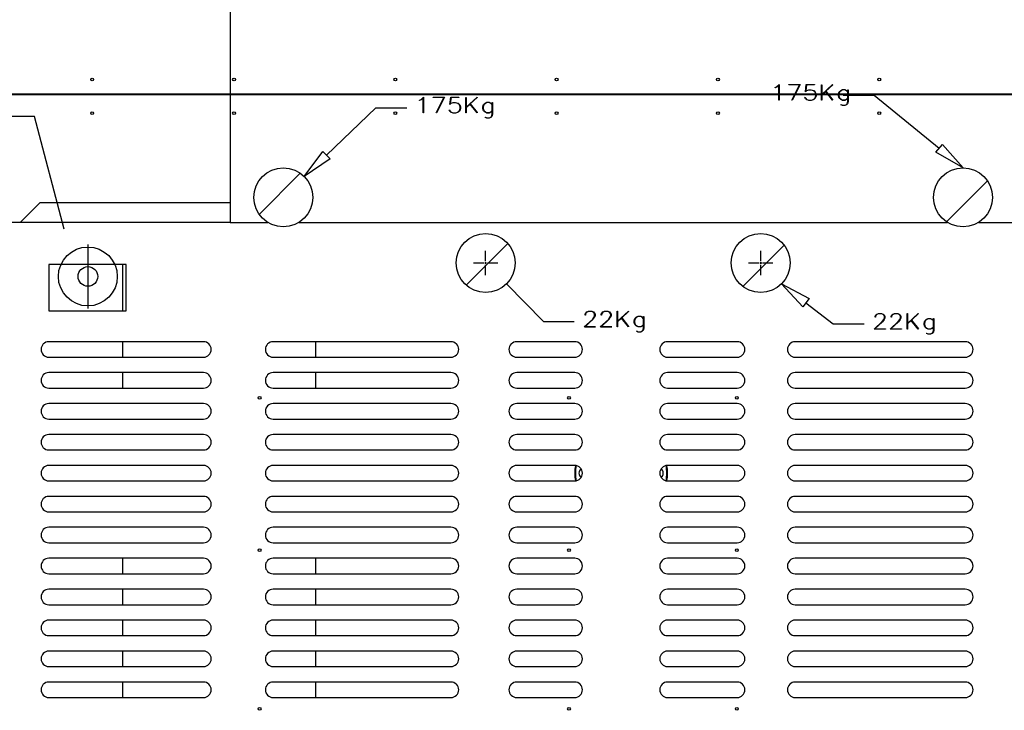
# Model space of a CAD drawing. Header units: millimetres. Extents: x 0 to 849, y 0 to 594.
# Tile 16 of 84: x 654 to 718, y 122 to 166. Entities that reach past the tile are written whole.
import ezdxf

# ---------------------------------------------------------------- set-up
doc = ezdxf.new("R2010")
doc.units = ezdxf.units.MM
doc.linetypes.add('CENTERX2', pattern=[20.32, 12.7, -2.54, 2.54, -2.54])
doc.layers.add('TRAIT-FINS', color=9, linetype='Continuous')
doc.layers.add('TRAIT-FORT', color=4, linetype='Continuous', lineweight=25)

msp = doc.modelspace()

# ---------------------------------------------------------------- hatches: boundary and pattern name
at = {"layer": 'TRAIT-FINS'}
h = msp.add_hatch(dxfattribs=at)
h.set_pattern_fill('ANSI31', color=9, style=0)
edge = h.paths.add_edge_path(flags=0)
edge.add_arc((671.489, 154.663), 1.905, 0, 360)
h = msp.add_hatch(dxfattribs=at)
h.set_pattern_fill('ANSI31', color=9, style=0)
edge = h.paths.add_edge_path(flags=0)
edge.add_arc((715.431, 154.663), 1.905, 0, 360)
h = msp.add_hatch(dxfattribs=at)
h.set_pattern_fill('ANSI31', color=9, style=0)
edge = h.paths.add_edge_path(flags=0)
edge.add_arc((684.57, 150.425), 1.905, 0, 360)
h = msp.add_hatch(dxfattribs=at)
h.set_pattern_fill('ANSI31', color=9, style=0)
edge = h.paths.add_edge_path(flags=0)
edge.add_arc((702.35, 150.425), 1.905, 0, 360)
h = msp.add_hatch(dxfattribs=at)
h.set_pattern_fill('ANSI31', color=9, style=0)
edge = h.paths.add_edge_path(flags=0)
edge.add_arc((658.853, 149.549), 0.635, 0, 360)

# ---------------------------------------------------------------- linework, layer by layer
at = {"color": 7, "linetype": 'Continuous'}
for p, q in [((668.06, 230.546), (668.06, 153.041)), ((709.685, 161.259), (707.685, 161.259)), ((713.882, 157.833), (709.685, 161.259)), ((674.283, 157.391), (677.478, 160.441)), ((677.478, 160.441), (679.478, 160.441)), ((655.396, 159.899), (650.414, 159.899)), ((657.311, 152.612), (655.396, 159.899)), ((713.671, 157.575), (714.093, 158.091)), ((714.093, 158.091), (715.431, 156.568)), ((672.837, 156.01), (674.053, 157.632)), ((674.053, 157.632), (674.513, 157.15)), ((715.431, 156.568), (713.671, 157.575)), ((674.513, 157.15), (672.837, 156.01)), ((655.754, 154.311), (654.484, 153.041)), ((668.06, 154.311), (655.754, 154.311)), ((668.06, 153.041), (650.954, 153.041)), ((668.06, 153.041), (670.49, 153.041)), ((672.489, 153.041), (714.432, 153.041)), ((716.431, 153.041), (718.86, 153.041)), ((658.853, 151.626), (658.853, 149.549)), ((684.507, 150.425), (684.634, 150.425)), ((684.57, 150.362), (684.57, 150.489)), ((702.287, 150.425), (702.414, 150.425)), ((702.35, 150.362), (702.35, 150.489)), ((658.853, 149.549), (658.853, 147.472)), ((685.918, 149.078), (688.301, 146.63)), ((705.074, 147.589), (703.698, 149.078)), ((703.698, 149.078), (705.483, 148.116)), ((705.483, 148.116), (705.074, 147.589)), ((705.278, 147.853), (707.041, 146.487)), ((688.301, 146.63), (690.301, 146.63)), ((707.041, 146.487), (709.041, 146.487))]:
    msp.add_line(p, q, dxfattribs=at)
at = {"color": 7, "linetype": 'CENTERX2'}
for p, q in [((684.57, 150.552), (684.57, 151.212)), ((702.35, 150.552), (702.35, 151.212)), ((683.783, 150.425), (684.443, 150.425)), ((684.57, 149.638), (684.57, 150.298)), ((684.697, 150.425), (685.358, 150.425)), ((701.563, 150.425), (702.223, 150.425)), ((702.35, 149.638), (702.35, 150.298)), ((702.477, 150.425), (703.138, 150.425))]:
    msp.add_line(p, q, dxfattribs=at)
at = {"color": 7, "linetype": 'Continuous'}
for centre, radius in [((671.489, 154.663), 1.905), ((715.431, 154.663), 1.905), ((684.57, 150.425), 1.905), ((702.35, 150.425), 1.905), ((658.853, 149.549), 1.905), ((658.853, 149.549), 0.635)]:
    msp.add_circle(centre, radius, dxfattribs=at)
at = {"layer": 'TRAIT-FORT', "color": 4, "linetype": 'Continuous', "lineweight": 25}
for p, q in [((649.328, 161.356), (741.828, 161.356)), ((649.328, 161.311), (741.828, 161.311)), ((671.553, 161.311), (671.553, 161.356)), ((671.603, 161.311), (671.603, 161.356)), ((715.553, 161.356), (715.553, 161.311)), ((715.603, 161.356), (715.603, 161.311)), ((661.328, 150.334), (656.328, 150.334)), ((656.328, 150.334), (656.328, 147.334)), ((661.089, 150.334), (661.089, 147.334)), ((661.328, 147.334), (661.328, 150.334)), ((656.328, 147.334), (661.328, 147.334)), ((666.328, 145.334), (656.328, 145.334)), ((661.089, 145.334), (661.089, 144.334)), ((682.328, 145.334), (670.828, 145.334)), ((673.589, 144.334), (673.589, 145.334)), ((690.328, 145.334), (686.578, 145.334)), ((700.828, 145.334), (696.328, 145.334)), ((715.578, 145.334), (704.578, 145.334)), ((656.328, 144.334), (666.328, 144.334)), ((670.828, 144.334), (682.328, 144.334)), ((686.578, 144.334), (690.328, 144.334)), ((696.328, 144.334), (700.828, 144.334)), ((704.578, 144.334), (715.578, 144.334)), ((666.328, 143.334), (656.328, 143.334)), ((661.089, 143.334), (661.089, 142.334)), ((682.328, 143.334), (670.828, 143.334)), ((673.589, 142.334), (673.589, 143.334)), ((690.328, 143.334), (686.578, 143.334)), ((700.828, 143.334), (696.328, 143.334)), ((715.578, 143.334), (704.578, 143.334)), ((656.328, 142.334), (666.328, 142.334)), ((670.828, 142.334), (682.328, 142.334)), ((686.578, 142.334), (690.328, 142.334)), ((696.328, 142.334), (700.828, 142.334)), ((704.578, 142.334), (715.578, 142.334)), ((666.328, 141.334), (656.328, 141.334)), ((682.328, 141.334), (670.828, 141.334)), ((690.328, 141.334), (686.578, 141.334)), ((700.828, 141.334), (696.328, 141.334)), ((715.578, 141.334), (704.578, 141.334)), ((656.328, 140.334), (666.328, 140.334)), ((670.828, 140.334), (682.328, 140.334)), ((686.578, 140.334), (690.328, 140.334)), ((696.328, 140.334), (700.828, 140.334)), ((704.578, 140.334), (715.578, 140.334)), ((666.328, 139.334), (656.328, 139.334)), ((682.328, 139.334), (670.828, 139.334)), ((690.328, 139.334), (686.578, 139.334)), ((700.828, 139.334), (696.328, 139.334)), ((715.578, 139.334), (704.578, 139.334)), ((656.328, 138.334), (666.328, 138.334)), ((670.828, 138.334), (682.328, 138.334)), ((686.578, 138.334), (690.328, 138.334)), ((696.328, 138.334), (700.828, 138.334)), ((704.578, 138.334), (715.578, 138.334)), ((666.328, 137.334), (656.328, 137.334)), ((682.328, 137.334), (670.828, 137.334)), ((690.328, 137.334), (686.578, 137.334)), ((700.828, 137.334), (696.328, 137.334)), ((715.578, 137.334), (704.578, 137.334)), ((656.328, 136.334), (666.328, 136.334)), ((670.828, 136.334), (682.328, 136.334)), ((686.578, 136.334), (690.328, 136.334)), ((696.328, 136.334), (700.828, 136.334)), ((704.578, 136.334), (715.578, 136.334)), ((666.328, 135.334), (656.328, 135.334)), ((682.328, 135.334), (670.828, 135.334)), ((690.328, 135.334), (686.578, 135.334)), ((700.828, 135.334), (696.328, 135.334)), ((715.578, 135.334), (704.578, 135.334)), ((656.328, 134.334), (666.328, 134.334)), ((670.828, 134.334), (682.328, 134.334)), ((686.578, 134.334), (690.328, 134.334)), ((696.328, 134.334), (700.828, 134.334)), ((704.578, 134.334), (715.578, 134.334)), ((666.328, 133.334), (656.328, 133.334)), ((682.328, 133.334), (670.828, 133.334)), ((690.328, 133.334), (686.578, 133.334)), ((700.828, 133.334), (696.328, 133.334)), ((715.578, 133.334), (704.578, 133.334)), ((656.328, 132.334), (666.328, 132.334)), ((670.828, 132.334), (682.328, 132.334)), ((686.578, 132.334), (690.328, 132.334)), ((696.328, 132.334), (700.828, 132.334)), ((704.578, 132.334), (715.578, 132.334)), ((666.328, 131.334), (656.328, 131.334)), ((661.089, 131.334), (661.089, 130.334)), ((682.328, 131.334), (670.828, 131.334)), ((673.589, 130.334), (673.589, 131.334)), ((690.328, 131.334), (686.578, 131.334)), ((700.828, 131.334), (696.328, 131.334)), ((715.578, 131.334), (704.578, 131.334)), ((656.328, 130.334), (666.328, 130.334)), ((670.828, 130.334), (682.328, 130.334)), ((686.578, 130.334), (690.328, 130.334)), ((696.328, 130.334), (700.828, 130.334)), ((704.578, 130.334), (715.578, 130.334)), ((666.328, 129.334), (656.328, 129.334)), ((661.089, 129.334), (661.089, 128.334)), ((682.328, 129.334), (670.828, 129.334)), ((673.589, 128.334), (673.589, 129.334)), ((690.328, 129.334), (686.578, 129.334)), ((700.828, 129.334), (696.328, 129.334)), ((715.578, 129.334), (704.578, 129.334)), ((656.328, 128.334), (666.328, 128.334)), ((670.828, 128.334), (682.328, 128.334)), ((686.578, 128.334), (690.328, 128.334)), ((696.328, 128.334), (700.828, 128.334)), ((704.578, 128.334), (715.578, 128.334)), ((666.328, 127.334), (656.328, 127.334)), ((661.089, 127.334), (661.089, 126.334)), ((682.328, 127.334), (670.828, 127.334)), ((673.589, 126.334), (673.589, 127.334)), ((690.328, 127.334), (686.578, 127.334)), ((700.828, 127.334), (696.328, 127.334)), ((715.578, 127.334), (704.578, 127.334)), ((656.328, 126.334), (666.328, 126.334)), ((670.828, 126.334), (682.328, 126.334)), ((686.578, 126.334), (690.328, 126.334)), ((696.328, 126.334), (700.828, 126.334)), ((704.578, 126.334), (715.578, 126.334)), ((666.328, 125.334), (656.328, 125.334)), ((661.089, 125.334), (661.089, 124.334)), ((682.328, 125.334), (670.828, 125.334)), ((673.589, 124.334), (673.589, 125.334)), ((690.328, 125.334), (686.578, 125.334)), ((700.828, 125.334), (696.328, 125.334)), ((715.578, 125.334), (704.578, 125.334)), ((656.328, 124.334), (666.328, 124.334)), ((670.828, 124.334), (682.328, 124.334)), ((686.578, 124.334), (690.328, 124.334)), ((696.328, 124.334), (700.828, 124.334)), ((704.578, 124.334), (715.578, 124.334)), ((666.328, 123.334), (656.328, 123.334)), ((661.089, 123.334), (661.089, 122.334)), ((682.328, 123.334), (670.828, 123.334)), ((673.589, 122.334), (673.589, 123.334)), ((690.328, 123.334), (686.578, 123.334)), ((700.828, 123.334), (696.328, 123.334)), ((715.578, 123.334), (704.578, 123.334)), ((656.328, 122.334), (666.328, 122.334)), ((670.828, 122.334), (682.328, 122.334)), ((686.578, 122.334), (690.328, 122.334)), ((696.328, 122.334), (700.828, 122.334)), ((704.578, 122.334), (715.578, 122.334))]:
    msp.add_line(p, q, dxfattribs=at)
at = {"layer": 'TRAIT-FORT', "color": 4, "linetype": 'Continuous', "lineweight": 25, "flags": 128}
for points in [[(703.551, 160.944), (703.529, 160.944), (703.529, 160.944), (703.529, 161.92), (703.529, 161.92), (703.395, 161.793), (703.395, 161.793), (703.292, 161.746), (703.292, 161.746), (703.28, 161.764), (703.28, 161.764), (703.381, 161.812), (703.381, 161.812), (703.536, 161.957), (703.536, 161.957), (703.552, 161.957), (703.552, 161.957), (703.552, 160.944)], [(704.364, 160.952), (704.865, 161.935), (704.865, 161.935), (704.171, 161.935), (704.171, 161.935), (704.171, 161.957), (704.171, 161.957), (704.903, 161.957), (704.903, 161.957), (704.385, 160.944), (704.385, 160.944), (704.365, 160.952)], [(705.219, 161.138), (705.27, 161.044), (705.27, 161.044), (705.317, 160.999), (705.317, 160.999), (705.465, 160.953), (705.465, 160.953), (705.615, 160.953), (705.615, 160.953), (705.764, 160.999), (705.764, 160.999), (705.861, 161.091), (705.861, 161.091), (705.911, 161.23), (705.911, 161.23), (705.911, 161.323), (705.911, 161.323), (705.861, 161.462), (705.861, 161.462), (705.764, 161.554), (705.764, 161.554), (705.615, 161.601), (705.615, 161.601), (705.465, 161.601), (705.465, 161.601), (705.317, 161.554), (705.317, 161.554), (705.246, 161.485), (705.246, 161.485), (705.3, 161.957), (705.3, 161.957), (705.82, 161.957), (705.82, 161.957), (705.82, 161.935), (705.82, 161.935), (705.321, 161.935), (705.321, 161.935), (705.275, 161.546), (705.275, 161.546), (705.305, 161.573), (705.305, 161.573), (705.462, 161.622), (705.462, 161.622), (705.618, 161.622), (705.618, 161.622), (705.775, 161.573), (705.775, 161.573), (705.882, 161.473), (705.882, 161.473), (705.934, 161.326), (705.934, 161.326), (705.934, 161.227), (705.934, 161.227), (705.882, 161.079), (705.882, 161.079), (705.775, 160.98), (705.775, 160.98), (705.618, 160.932), (705.618, 160.932), (705.462, 160.932), (705.462, 160.932), (705.305, 160.98), (705.305, 160.98), (705.25, 161.031), (705.25, 161.031), (705.199, 161.127), (705.199, 161.127), (705.219, 161.138)], [(706.309, 161.944), (706.309, 161.309), (706.309, 161.309), (707.002, 161.957), (707.002, 161.957), (707.02, 161.94), (707.02, 161.94), (706.568, 161.519), (706.568, 161.519), (707.02, 160.957), (707.02, 160.957), (707.002, 160.944), (707.002, 160.944), (706.551, 161.503), (706.551, 161.503), (706.309, 161.275), (706.309, 161.275), (706.309, 160.944), (706.309, 160.944), (706.286, 160.944), (706.286, 160.944), (706.286, 161.944), (706.286, 161.944), (706.309, 161.944)], [(670.426, 161.356), (670.399, 161.336), (670.374, 161.311)], [(670.732, 161.311), (670.707, 161.336), (670.68, 161.356)], [(680.561, 160.126), (680.538, 160.126), (680.538, 160.126), (680.538, 161.102), (680.538, 161.102), (680.404, 160.975), (680.404, 160.975), (680.301, 160.928), (680.301, 160.928), (680.289, 160.946), (680.289, 160.946), (680.39, 160.994), (680.39, 160.994), (680.545, 161.139), (680.545, 161.139), (680.561, 161.139), (680.561, 161.139), (680.561, 160.126)], [(681.373, 160.134), (681.874, 161.117), (681.874, 161.117), (681.18, 161.117), (681.18, 161.117), (681.18, 161.139), (681.18, 161.139), (681.912, 161.139), (681.912, 161.139), (681.394, 160.126), (681.394, 160.126), (681.374, 160.134)], [(682.228, 160.32), (682.279, 160.226), (682.279, 160.226), (682.326, 160.181), (682.326, 160.181), (682.474, 160.134), (682.474, 160.134), (682.624, 160.134), (682.624, 160.134), (682.773, 160.181), (682.773, 160.181), (682.87, 160.273), (682.87, 160.273), (682.92, 160.412), (682.92, 160.412), (682.92, 160.505), (682.92, 160.505), (682.87, 160.644), (682.87, 160.644), (682.773, 160.736), (682.773, 160.736), (682.624, 160.783), (682.624, 160.783), (682.474, 160.783), (682.474, 160.783), (682.326, 160.736), (682.326, 160.736), (682.255, 160.667), (682.255, 160.667), (682.309, 161.139), (682.309, 161.139), (682.83, 161.139), (682.83, 161.139), (682.83, 161.117), (682.83, 161.117), (682.33, 161.117), (682.33, 161.117), (682.284, 160.728), (682.284, 160.728), (682.314, 160.755), (682.314, 160.755), (682.471, 160.804), (682.471, 160.804), (682.627, 160.804), (682.627, 160.804), (682.784, 160.755), (682.784, 160.755), (682.891, 160.655), (682.891, 160.655), (682.943, 160.508), (682.943, 160.508), (682.943, 160.409), (682.943, 160.409), (682.891, 160.261), (682.891, 160.261), (682.784, 160.162), (682.784, 160.162), (682.627, 160.114), (682.627, 160.114), (682.471, 160.114), (682.471, 160.114), (682.314, 160.162), (682.314, 160.162), (682.259, 160.213), (682.259, 160.213), (682.208, 160.309), (682.208, 160.309), (682.228, 160.32)], [(683.318, 161.126), (683.318, 160.491), (683.318, 160.491), (684.011, 161.139), (684.011, 161.139), (684.029, 161.122), (684.029, 161.122), (683.578, 160.701), (683.578, 160.701), (684.029, 160.139), (684.029, 160.139), (684.011, 160.126), (684.011, 160.126), (683.56, 160.685), (683.56, 160.685), (683.318, 160.457), (683.318, 160.457), (683.318, 160.126), (683.318, 160.126), (683.295, 160.126), (683.295, 160.126), (683.295, 161.126), (683.295, 161.126), (683.318, 161.126)], [(707.545, 160.671), (707.644, 160.625), (707.644, 160.625), (707.791, 160.625), (707.791, 160.625), (707.888, 160.671), (707.888, 160.671), (707.937, 160.715), (707.937, 160.715), (707.986, 160.854), (707.986, 160.854), (707.986, 161.065), (707.986, 161.065), (707.903, 160.986), (707.903, 160.986), (707.797, 160.938), (707.797, 160.938), (707.638, 160.938), (707.638, 160.938), (707.532, 160.986), (707.532, 160.986), (707.427, 161.085), (707.427, 161.085), (707.374, 161.233), (707.374, 161.233), (707.374, 161.332), (707.374, 161.332), (707.427, 161.479), (707.427, 161.479), (707.532, 161.579), (707.532, 161.579), (707.638, 161.628), (707.638, 161.628), (707.797, 161.628), (707.797, 161.628), (707.903, 161.579), (707.903, 161.579), (707.986, 161.5), (707.986, 161.5), (707.986, 161.617), (707.986, 161.617), (708.009, 161.617), (708.009, 161.617), (708.009, 160.852), (708.009, 160.852), (707.957, 160.704), (707.957, 160.704), (707.903, 160.652), (707.903, 160.652), (707.797, 160.603), (707.797, 160.603), (707.638, 160.603), (707.638, 160.603), (707.533, 160.652), (707.533, 160.652), (707.545, 160.671)], [(707.985, 161.093), (707.986, 161.467), (707.986, 161.467), (707.888, 161.557), (707.888, 161.557), (707.791, 161.604), (707.791, 161.604), (707.644, 161.604), (707.644, 161.604), (707.546, 161.557), (707.546, 161.557), (707.447, 161.466), (707.447, 161.466), (707.398, 161.326), (707.398, 161.326), (707.398, 161.233), (707.398, 161.233), (707.447, 161.094), (707.447, 161.094), (707.546, 161.002), (707.546, 161.002), (707.644, 160.956), (707.644, 160.956), (707.791, 160.956), (707.791, 160.956), (707.888, 161.002), (707.888, 161.002), (707.986, 161.093)], [(716.276, 161.356), (716.249, 161.336), (716.224, 161.311)], [(716.582, 161.311), (716.557, 161.336), (716.53, 161.356)], [(684.553, 159.853), (684.653, 159.807), (684.653, 159.807), (684.8, 159.807), (684.8, 159.807), (684.897, 159.853), (684.897, 159.853), (684.946, 159.897), (684.946, 159.897), (684.995, 160.036), (684.995, 160.036), (684.995, 160.247), (684.995, 160.247), (684.912, 160.168), (684.912, 160.168), (684.806, 160.12), (684.806, 160.12), (684.647, 160.12), (684.647, 160.12), (684.541, 160.168), (684.541, 160.168), (684.436, 160.267), (684.436, 160.267), (684.384, 160.415), (684.384, 160.415), (684.384, 160.514), (684.384, 160.514), (684.436, 160.661), (684.436, 160.661), (684.541, 160.761), (684.541, 160.761), (684.647, 160.81), (684.647, 160.81), (684.806, 160.81), (684.806, 160.81), (684.912, 160.761), (684.912, 160.761), (684.995, 160.682), (684.995, 160.682), (684.995, 160.799), (684.995, 160.799), (685.018, 160.799), (685.018, 160.799), (685.018, 160.034), (685.018, 160.034), (684.966, 159.886), (684.966, 159.886), (684.912, 159.834), (684.912, 159.834), (684.806, 159.785), (684.806, 159.785), (684.647, 159.785), (684.647, 159.785), (684.542, 159.834), (684.542, 159.834), (684.554, 159.853)], [(684.994, 160.275), (684.995, 160.649), (684.995, 160.649), (684.897, 160.739), (684.897, 160.739), (684.8, 160.786), (684.8, 160.786), (684.653, 160.786), (684.653, 160.786), (684.555, 160.739), (684.555, 160.739), (684.456, 160.648), (684.456, 160.648), (684.407, 160.508), (684.407, 160.508), (684.407, 160.415), (684.407, 160.415), (684.456, 160.276), (684.456, 160.276), (684.555, 160.184), (684.555, 160.184), (684.653, 160.138), (684.653, 160.138), (684.8, 160.138), (684.8, 160.138), (684.897, 160.184), (684.897, 160.184), (684.995, 160.275)], [(691.004, 147.059), (691.005, 147.11), (691.005, 147.11), (691.057, 147.21), (691.057, 147.21), (691.111, 147.26), (691.111, 147.26), (691.217, 147.309), (691.217, 147.309), (691.427, 147.309), (691.427, 147.309), (691.533, 147.26), (691.533, 147.26), (691.587, 147.21), (691.587, 147.21), (691.64, 147.11), (691.64, 147.11), (691.64, 147.008), (691.64, 147.008), (691.587, 146.91), (691.587, 146.91), (691.484, 146.765), (691.484, 146.765), (690.993, 146.305), (690.993, 146.305), (691.679, 146.305), (691.679, 146.305), (691.679, 146.284), (691.679, 146.284), (690.938, 146.284), (690.938, 146.284), (691.466, 146.779), (691.466, 146.779), (691.566, 146.921), (691.566, 146.921), (691.616, 147.014), (691.616, 147.014), (691.616, 147.104), (691.616, 147.104), (691.566, 147.196), (691.566, 147.196), (691.519, 147.241), (691.519, 147.241), (691.421, 147.287), (691.421, 147.287), (691.223, 147.287), (691.223, 147.287), (691.126, 147.241), (691.126, 147.241), (691.077, 147.196), (691.077, 147.196), (691.027, 147.104), (691.027, 147.104), (691.027, 147.059), (691.027, 147.059), (691.005, 147.059)], [(692.042, 147.059), (692.043, 147.11), (692.043, 147.11), (692.095, 147.21), (692.095, 147.21), (692.149, 147.26), (692.149, 147.26), (692.255, 147.309), (692.255, 147.309), (692.465, 147.309), (692.465, 147.309), (692.571, 147.26), (692.571, 147.26), (692.625, 147.21), (692.625, 147.21), (692.678, 147.11), (692.678, 147.11), (692.678, 147.008), (692.678, 147.008), (692.625, 146.91), (692.625, 146.91), (692.522, 146.765), (692.522, 146.765), (692.031, 146.305), (692.031, 146.305), (692.717, 146.305), (692.717, 146.305), (692.717, 146.284), (692.717, 146.284), (691.976, 146.284), (691.976, 146.284), (692.504, 146.779), (692.504, 146.779), (692.604, 146.921), (692.604, 146.921), (692.654, 147.014), (692.654, 147.014), (692.654, 147.104), (692.654, 147.104), (692.604, 147.196), (692.604, 147.196), (692.557, 147.241), (692.557, 147.241), (692.459, 147.287), (692.459, 147.287), (692.261, 147.287), (692.261, 147.287), (692.164, 147.241), (692.164, 147.241), (692.115, 147.196), (692.115, 147.196), (692.065, 147.104), (692.065, 147.104), (692.065, 147.059), (692.065, 147.059), (692.043, 147.059)], [(693.103, 147.297), (693.103, 146.661), (693.103, 146.661), (693.796, 147.309), (693.796, 147.309), (693.814, 147.293), (693.814, 147.293), (693.363, 146.872), (693.363, 146.872), (693.814, 146.309), (693.814, 146.309), (693.796, 146.297), (693.796, 146.297), (693.345, 146.855), (693.345, 146.855), (693.103, 146.628), (693.103, 146.628), (693.103, 146.297), (693.103, 146.297), (693.081, 146.297), (693.081, 146.297), (693.081, 147.297), (693.081, 147.297), (693.103, 147.297)], [(709.745, 146.916), (709.745, 146.967), (709.745, 146.967), (709.797, 147.067), (709.797, 147.067), (709.851, 147.117), (709.851, 147.117), (709.958, 147.166), (709.958, 147.166), (710.167, 147.166), (710.167, 147.166), (710.273, 147.117), (710.273, 147.117), (710.327, 147.067), (710.327, 147.067), (710.38, 146.967), (710.38, 146.967), (710.38, 146.865), (710.38, 146.865), (710.327, 146.767), (710.327, 146.767), (710.224, 146.622), (710.224, 146.622), (709.733, 146.162), (709.733, 146.162), (710.419, 146.162), (710.419, 146.162), (710.419, 146.141), (710.419, 146.141), (709.678, 146.141), (709.678, 146.141), (710.206, 146.636), (710.206, 146.636), (710.306, 146.778), (710.306, 146.778), (710.356, 146.871), (710.356, 146.871), (710.356, 146.961), (710.356, 146.961), (710.306, 147.053), (710.306, 147.053), (710.259, 147.098), (710.259, 147.098), (710.161, 147.144), (710.161, 147.144), (709.963, 147.144), (709.963, 147.144), (709.866, 147.098), (709.866, 147.098), (709.818, 147.053), (709.818, 147.053), (709.768, 146.961), (709.768, 146.961), (709.768, 146.916), (709.768, 146.916), (709.745, 146.916)], [(710.782, 146.916), (710.783, 146.967), (710.783, 146.967), (710.835, 147.067), (710.835, 147.067), (710.889, 147.117), (710.889, 147.117), (710.996, 147.166), (710.996, 147.166), (711.205, 147.166), (711.205, 147.166), (711.311, 147.117), (711.311, 147.117), (711.365, 147.067), (711.365, 147.067), (711.418, 146.967), (711.418, 146.967), (711.418, 146.865), (711.418, 146.865), (711.365, 146.767), (711.365, 146.767), (711.262, 146.622), (711.262, 146.622), (710.771, 146.162), (710.771, 146.162), (711.457, 146.162), (711.457, 146.162), (711.457, 146.141), (711.457, 146.141), (710.716, 146.141), (710.716, 146.141), (711.244, 146.636), (711.244, 146.636), (711.344, 146.778), (711.344, 146.778), (711.394, 146.871), (711.394, 146.871), (711.394, 146.961), (711.394, 146.961), (711.344, 147.053), (711.344, 147.053), (711.297, 147.098), (711.297, 147.098), (711.199, 147.144), (711.199, 147.144), (711.001, 147.144), (711.001, 147.144), (710.904, 147.098), (710.904, 147.098), (710.855, 147.053), (710.855, 147.053), (710.806, 146.961), (710.806, 146.961), (710.806, 146.916), (710.806, 146.916), (710.783, 146.916)], [(711.843, 147.154), (711.844, 146.518), (711.844, 146.518), (712.537, 147.166), (712.537, 147.166), (712.554, 147.15), (712.554, 147.15), (712.103, 146.728), (712.103, 146.728), (712.554, 146.166), (712.554, 146.166), (712.537, 146.154), (712.537, 146.154), (712.085, 146.712), (712.085, 146.712), (711.844, 146.485), (711.844, 146.485), (711.844, 146.154), (711.844, 146.154), (711.821, 146.154), (711.821, 146.154), (711.821, 147.154), (711.821, 147.154), (711.844, 147.154)], [(694.339, 146.024), (694.438, 145.977), (694.438, 145.977), (694.585, 145.977), (694.585, 145.977), (694.683, 146.024), (694.683, 146.024), (694.731, 146.067), (694.731, 146.067), (694.78, 146.207), (694.78, 146.207), (694.78, 146.418), (694.78, 146.418), (694.697, 146.338), (694.697, 146.338), (694.591, 146.29), (694.591, 146.29), (694.432, 146.29), (694.432, 146.29), (694.326, 146.338), (694.326, 146.338), (694.221, 146.438), (694.221, 146.438), (694.169, 146.585), (694.169, 146.585), (694.169, 146.684), (694.169, 146.684), (694.221, 146.831), (694.221, 146.831), (694.326, 146.932), (694.326, 146.932), (694.432, 146.98), (694.432, 146.98), (694.591, 146.98), (694.591, 146.98), (694.697, 146.932), (694.697, 146.932), (694.78, 146.852), (694.78, 146.852), (694.78, 146.97), (694.78, 146.97), (694.804, 146.97), (694.804, 146.97), (694.804, 146.204), (694.804, 146.204), (694.751, 146.056), (694.751, 146.056), (694.697, 146.004), (694.697, 146.004), (694.591, 145.955), (694.591, 145.955), (694.432, 145.955), (694.432, 145.955), (694.327, 146.004), (694.327, 146.004), (694.339, 146.024)], [(694.78, 146.445), (694.78, 146.819), (694.78, 146.819), (694.683, 146.909), (694.683, 146.909), (694.585, 146.956), (694.585, 146.956), (694.438, 146.956), (694.438, 146.956), (694.341, 146.909), (694.341, 146.909), (694.241, 146.818), (694.241, 146.818), (694.192, 146.679), (694.192, 146.679), (694.192, 146.586), (694.192, 146.586), (694.241, 146.446), (694.241, 146.446), (694.341, 146.354), (694.341, 146.354), (694.438, 146.308), (694.438, 146.308), (694.585, 146.308), (694.585, 146.308), (694.683, 146.354), (694.683, 146.354), (694.78, 146.445)], [(713.079, 145.881), (713.178, 145.834), (713.178, 145.834), (713.326, 145.834), (713.326, 145.834), (713.423, 145.881), (713.423, 145.881), (713.471, 145.924), (713.471, 145.924), (713.52, 146.063), (713.52, 146.063), (713.52, 146.274), (713.52, 146.274), (713.437, 146.195), (713.437, 146.195), (713.331, 146.147), (713.331, 146.147), (713.173, 146.147), (713.173, 146.147), (713.066, 146.195), (713.066, 146.195), (712.962, 146.294), (712.962, 146.294), (712.909, 146.442), (712.909, 146.442), (712.909, 146.541), (712.909, 146.541), (712.962, 146.688), (712.962, 146.688), (713.066, 146.788), (713.066, 146.788), (713.173, 146.837), (713.173, 146.837), (713.331, 146.837), (713.331, 146.837), (713.437, 146.788), (713.437, 146.788), (713.52, 146.709), (713.52, 146.709), (713.52, 146.826), (713.52, 146.826), (713.544, 146.826), (713.544, 146.826), (713.544, 146.061), (713.544, 146.061), (713.491, 145.913), (713.491, 145.913), (713.437, 145.861), (713.437, 145.861), (713.331, 145.812), (713.331, 145.812), (713.173, 145.812), (713.173, 145.812), (713.068, 145.861), (713.068, 145.861), (713.08, 145.881)], [(713.52, 146.302), (713.52, 146.676), (713.52, 146.676), (713.423, 146.766), (713.423, 146.766), (713.326, 146.813), (713.326, 146.813), (713.178, 146.813), (713.178, 146.813), (713.081, 146.766), (713.081, 146.766), (712.981, 146.675), (712.981, 146.675), (712.932, 146.536), (712.932, 146.536), (712.932, 146.443), (712.932, 146.443), (712.981, 146.303), (712.981, 146.303), (713.081, 146.211), (713.081, 146.211), (713.178, 146.165), (713.178, 146.165), (713.326, 146.165), (713.326, 146.165), (713.423, 146.211), (713.423, 146.211), (713.52, 146.302)]]:
    msp.add_lwpolyline(points, dxfattribs=at)
at = {"layer": 'TRAIT-FORT', "color": 4, "linetype": 'Continuous', "lineweight": 25}
for centre, radius in [((659.13, 162.281), 0.09), ((668.302, 162.281), 0.09), ((678.731, 162.281), 0.09), ((689.159, 162.281), 0.09), ((699.588, 162.281), 0.09), ((710.016, 162.281), 0.09), ((659.13, 160.104), 0.09), ((668.302, 160.104), 0.09), ((678.731, 160.104), 0.09), ((689.159, 160.104), 0.09), ((699.588, 160.104), 0.09), ((710.016, 160.104), 0.09), ((671.489, 154.663), 1.905), ((715.431, 154.663), 1.905), ((684.57, 150.425), 1.905), ((702.35, 150.425), 1.905), ((658.853, 149.549), 0.635), ((669.958, 141.707), 0.09), ((689.958, 141.707), 0.09), ((700.802, 141.707), 0.09), ((669.958, 131.863), 0.09), ((689.958, 131.863), 0.09), ((700.802, 131.863), 0.09), ((669.958, 121.596), 0.09), ((689.958, 121.596), 0.09), ((700.802, 121.596), 0.09)]:
    msp.add_circle(centre, radius, dxfattribs=at)
for centre, radius, start, end in [((656.328, 144.834), 0.5, 90, 270), ((666.328, 144.834), 0.5, 270, 90), ((670.828, 144.834), 0.5, 90, 270), ((682.328, 144.834), 0.5, 270, 90), ((686.578, 144.834), 0.5, 90, 270), ((690.328, 144.834), 0.5, 270, 90), ((696.328, 144.834), 0.5, 90, 270), ((700.828, 144.834), 0.5, 270, 90), ((704.578, 144.834), 0.5, 90, 270), ((715.578, 144.834), 0.5, 270, 90), ((656.328, 142.834), 0.5, 90, 270), ((666.328, 142.834), 0.5, 270, 90), ((670.828, 142.834), 0.5, 90, 270), ((682.328, 142.834), 0.5, 270, 90), ((686.578, 142.834), 0.5, 90, 270), ((690.328, 142.834), 0.5, 270, 90), ((696.328, 142.834), 0.5, 90, 270), ((700.828, 142.834), 0.5, 270, 90), ((704.578, 142.834), 0.5, 90, 270), ((715.578, 142.834), 0.5, 270, 90), ((656.328, 140.834), 0.5, 90, 270), ((666.328, 140.834), 0.5, 270, 90), ((670.828, 140.834), 0.5, 90, 270), ((682.328, 140.834), 0.5, 270, 90), ((686.578, 140.834), 0.5, 90, 270), ((690.328, 140.834), 0.5, 270, 90), ((696.328, 140.834), 0.5, 90, 270), ((700.828, 140.834), 0.5, 270, 90), ((704.578, 140.834), 0.5, 90, 270), ((715.578, 140.834), 0.5, 270, 90), ((656.328, 138.834), 0.5, 90, 270), ((666.328, 138.834), 0.5, 270, 90), ((670.828, 138.834), 0.5, 90, 270), ((682.328, 138.834), 0.5, 270, 90), ((686.578, 138.834), 0.5, 90, 270), ((690.328, 138.834), 0.5, 270, 90), ((696.328, 138.834), 0.5, 90, 270), ((700.828, 138.834), 0.5, 270, 90), ((704.578, 138.834), 0.5, 90, 270), ((715.578, 138.834), 0.5, 270, 90), ((656.328, 136.834), 0.5, 90, 270), ((666.328, 136.834), 0.5, 270, 90), ((670.828, 136.834), 0.5, 90, 270), ((682.328, 136.834), 0.5, 270, 90), ((686.578, 136.834), 0.5, 90, 270), ((690.328, 136.834), 0.5, 270, 90), ((693.328, 136.834), 3, 170.43938, 189.56061), ((693.328, 136.834), 2.95, 170.40617, 189.59382), ((690.953, 136.834), 0.35, 126.86912, 233.13076), ((696.328, 136.834), 0.5, 90, 270), ((695.703, 136.834), 0.35, 306.90012, 53.09997), ((693.328, 136.834), 2.95, 350.40677, 9.59324), ((693.328, 136.834), 3, 350.43959, 9.56041), ((700.828, 136.834), 0.5, 270, 90), ((704.578, 136.834), 0.5, 90, 270), ((715.578, 136.834), 0.5, 270, 90), ((656.328, 134.834), 0.5, 90, 270), ((666.328, 134.834), 0.5, 270, 90), ((670.828, 134.834), 0.5, 90, 270), ((682.328, 134.834), 0.5, 270, 90), ((686.578, 134.834), 0.5, 90, 270), ((690.328, 134.834), 0.5, 270, 90), ((696.328, 134.834), 0.5, 90, 270), ((700.828, 134.834), 0.5, 270, 90), ((704.578, 134.834), 0.5, 90, 270), ((715.578, 134.834), 0.5, 270, 90), ((656.328, 132.834), 0.5, 90, 270), ((666.328, 132.834), 0.5, 270, 90), ((670.828, 132.834), 0.5, 90, 270), ((682.328, 132.834), 0.5, 270, 90), ((686.578, 132.834), 0.5, 90, 270), ((690.328, 132.834), 0.5, 270, 90), ((696.328, 132.834), 0.5, 90, 270), ((700.828, 132.834), 0.5, 270, 90), ((704.578, 132.834), 0.5, 90, 270), ((715.578, 132.834), 0.5, 270, 90), ((656.328, 130.834), 0.5, 90, 270), ((666.328, 130.834), 0.5, 270, 90), ((670.828, 130.834), 0.5, 90, 270), ((682.328, 130.834), 0.5, 270, 90), ((686.578, 130.834), 0.5, 90, 270), ((690.328, 130.834), 0.5, 270, 90), ((696.328, 130.834), 0.5, 90, 270), ((700.828, 130.834), 0.5, 270, 90), ((704.578, 130.834), 0.5, 90, 270), ((715.578, 130.834), 0.5, 270, 90), ((656.328, 128.834), 0.5, 90, 270), ((666.328, 128.834), 0.5, 270, 90), ((670.828, 128.834), 0.5, 90, 270), ((682.328, 128.834), 0.5, 270, 90), ((686.578, 128.834), 0.5, 90, 270), ((690.328, 128.834), 0.5, 270, 90), ((696.328, 128.834), 0.5, 90, 270), ((700.828, 128.834), 0.5, 270, 90), ((704.578, 128.834), 0.5, 90, 270), ((715.578, 128.834), 0.5, 270, 90), ((656.328, 126.834), 0.5, 90, 270), ((666.328, 126.834), 0.5, 270, 90), ((670.828, 126.834), 0.5, 90, 270), ((682.328, 126.834), 0.5, 270, 90), ((686.578, 126.834), 0.5, 90, 270), ((690.328, 126.834), 0.5, 270, 90), ((696.328, 126.834), 0.5, 90, 270), ((700.828, 126.834), 0.5, 270, 90), ((704.578, 126.834), 0.5, 90, 270), ((715.578, 126.834), 0.5, 270, 90), ((656.328, 124.834), 0.5, 90, 270), ((666.328, 124.834), 0.5, 270, 90), ((670.828, 124.834), 0.5, 90, 270), ((682.328, 124.834), 0.5, 270, 90), ((686.578, 124.834), 0.5, 90, 270), ((690.328, 124.834), 0.5, 270, 90), ((696.328, 124.834), 0.5, 90, 270), ((700.828, 124.834), 0.5, 270, 90), ((704.578, 124.834), 0.5, 90, 270), ((715.578, 124.834), 0.5, 270, 90), ((656.328, 122.834), 0.5, 90, 270), ((666.328, 122.834), 0.5, 270, 90), ((670.828, 122.834), 0.5, 90, 270), ((682.328, 122.834), 0.5, 270, 90), ((686.578, 122.834), 0.5, 90, 270), ((690.328, 122.834), 0.5, 270, 90), ((696.328, 122.834), 0.5, 90, 270), ((700.828, 122.834), 0.5, 270, 90), ((704.578, 122.834), 0.5, 90, 270), ((715.578, 122.834), 0.5, 270, 90)]:
    msp.add_arc(centre, radius, start, end, dxfattribs=at)

doc.saveas('drawing.dxf')
